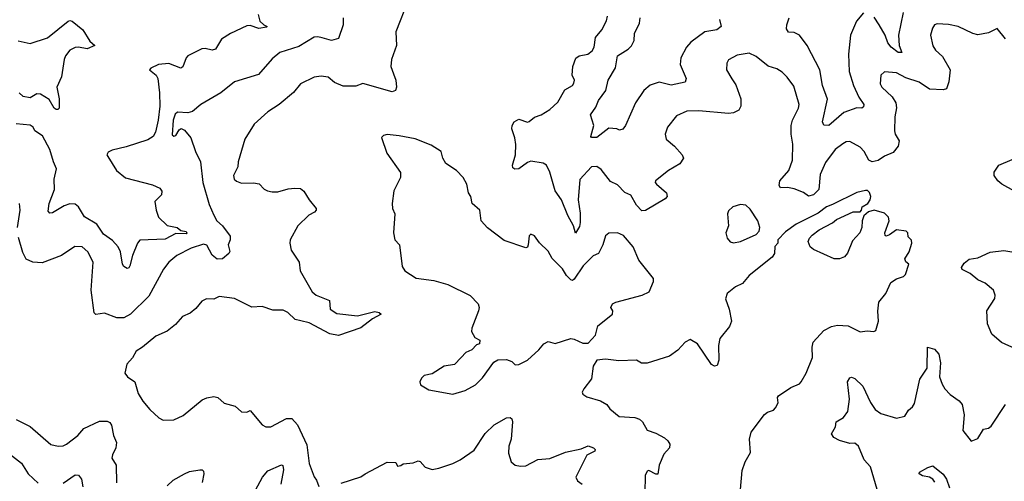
# Model space of a CAD drawing. Extents: x 1995161 to 2088924, y 769148 to 906007.
# Tile 213 of 256: x 2043575 to 2049257, y 829852 to 832514. Entities that reach past the tile are written whole.
import ezdxf

# ---------------------------------------------------------------- set-up
doc = ezdxf.new("R2010")
doc.units = 0

msp = doc.modelspace()

# ---------------------------------------------------------------- linework, layer by layer
at = {"layer": '0CON20XD'}
for points in [[(2045815.8, 832625), (2045745.7, 832445), (2045748.9, 832365), (2045720, 832285), (2045717.1, 832245), (2045732.7, 832202.7), (2045745.7, 832165), (2045750, 832125), (2045743.9, 832106.1), (2045725, 832098), (2045555, 832145.6), (2045515, 832130), (2045441.3, 832131.3), (2045391.3, 832151.3), (2045355, 832182), (2045315, 832189.2), (2045275, 832182.9), (2045196.2, 832145), (2045154.2, 832095), (2045072.5, 832025), (2045006.6, 831983.4), (2044928.3, 831911.7), (2044874.2, 831825), (2044836, 831695), (2044833.8, 831665), (2044808.8, 831615), (2044813.3, 831595), (2044825, 831583.3), (2044855, 831572), (2044925, 831573.8), (2044957.5, 831567.5), (2044985, 831537.5), (2045005, 831526.7), (2045032.3, 831522.3), (2045065, 831522), (2045125, 831538.9), (2045162.7, 831542.7), (2045195, 831540), (2045215, 831526.2), (2045244.4, 831475), (2045286, 831425), (2045286, 831415), (2045276.2, 831405), (2045244, 831386), (2045179.4, 831325), (2045135.8, 831245), (2045133.3, 831225), (2045141.8, 831185), (2045187.3, 831115), (2045193.1, 831065), (2045261.9, 830945), (2045286, 830926), (2045362, 830895), (2045366.7, 830845), (2045405, 830819.2), (2045525, 830806.4), (2045625, 830830.8), (2045650, 830825), (2045660, 830815), (2045611.3, 830788.7), (2045543.1, 830736.9), (2045415, 830692.9), (2045365, 830702.9), (2045245.8, 830765.8), (2045197.8, 830777.8), (2045165, 830785.6), (2045121.4, 830825), (2045095, 830839.1), (2045035, 830838.9), (2044975, 830859.4), (2044915, 830856), (2044815, 830906), (2044725, 830918.1), (2044695, 830902.7), (2044652.5, 830905), (2044625, 830891.1), (2044591.5, 830848.5), (2044558.5, 830821.5), (2044515, 830802), (2044474.4, 830755.6), (2044425, 830717.5), (2044360.2, 830689.8), (2044283.8, 830625), (2044247.1, 830602.9), (2044225, 830564), (2044192.5, 830527.5), (2044180.6, 830475), (2044197.5, 830455), (2044240, 830425), (2044258, 830358), (2044285, 830314), (2044325.8, 830265.8), (2044378.3, 830218.3), (2044402.5, 830205), (2044465, 830205.7), (2044518.6, 830231.4), (2044627.7, 830322.3), (2044655, 830333.8), (2044695, 830340), (2044717.5, 830335), (2044755, 830303.3), (2044817.5, 830285), (2044855, 830253.3), (2044885, 830251.2), (2044905, 830260), (2044975, 830177.5), (2044995, 830166.7), (2045025, 830165.5), (2045115, 830213.3), (2045145, 830214.5), (2045178.2, 830178.2), (2045231.5, 830061.5), (2045245.3, 829955), (2045275, 829876.7), (2045288.1, 829858.1), (2045301.1, 829821.1)], [(2043565, 832392.1), (2043635, 832376.6), (2043735, 832409.6), (2043855, 832505.6), (2043865, 832510.6), (2043876.7, 832506.7), (2043939.5, 832455), (2043980.2, 832390.2), (2044008.8, 832365), (2043965, 832347.1), (2043915, 832356.5), (2043895, 832353.8), (2043865, 832337.8), (2043840, 832305), (2043831.1, 832285), (2043815.9, 832184.1), (2043790, 832125), (2043802.8, 832057.2), (2043802.9, 832005), (2043795, 831995.8), (2043785, 831995.8), (2043774.4, 832005), (2043745, 832054.3), (2043695, 832085.7), (2043674.2, 832085.8), (2043635, 832064), (2043595, 832071.4), (2043571.9, 832091.9)], [(2044951.9, 832545), (2044960.8, 832505), (2044983.3, 832485), (2045002.5, 832475), (2044998.3, 832471.7), (2044955, 832464.4), (2044905, 832480), (2044885, 832479.1), (2044791.5, 832435), (2044738.9, 832401.1), (2044705, 832343.5), (2044685, 832337.7), (2044645, 832347.7), (2044625, 832346.5), (2044545, 832305.8), (2044535, 832294.3), (2044516.6, 832243.4), (2044505, 832235.6), (2044435, 832262.5), (2044375, 832255.2), (2044331.1, 832235), (2044324.6, 832224.6), (2044362.1, 832195), (2044372.5, 832175), (2044381.8, 832091.8), (2044382.7, 832015), (2044374.7, 831935), (2044358, 831865), (2044345, 831840.5), (2044315, 831821.3), (2044189.9, 831780.1), (2044108, 831762), (2044085, 831750), (2044078.5, 831735), (2044082.5, 831725), (2044134.2, 831644.2), (2044185, 831602.9), (2044341.3, 831561.3), (2044382.7, 831542.7), (2044396, 831525), (2044393.8, 831505), (2044354, 831465), (2044361.5, 831415), (2044376.4, 831375), (2044425, 831326.5), (2044483.3, 831315), (2044505, 831298.8), (2044535, 831292.5), (2044540, 831285), (2044535, 831280), (2044475, 831281.1), (2044415, 831249.1), (2044267.9, 831242.1), (2044255, 831226.2), (2044226.4, 831155), (2044211.2, 831095), (2044205, 831083.3), (2044195, 831080), (2044175, 831091.2), (2044168.6, 831105), (2044156.8, 831175), (2044143.2, 831205), (2044110.7, 831240.7), (2044057.9, 831277.9), (2044020.6, 831335), (2043948.1, 831378.1), (2043915, 831434.5), (2043895, 831449.6), (2043865, 831452.8), (2043830.6, 831440.6)], [(2045440.8, 832525), (2045441.2, 832485), (2045414, 832405), (2045375, 832393.4), (2045319.8, 832409.8)], [(2046680.8, 832039.2), (2046720.6, 832109.4), (2046764.5, 832135.5), (2046772.6, 832147.4), (2046776.7, 832165), (2046763.3, 832195), (2046766, 832245), (2046785, 832292.7), (2046803.2, 832306.8), (2046854.2, 832315.8), (2046878.9, 832335), (2046889.5, 832355), (2046898.2, 832411.8), (2046933.6, 832456.4), (2046961.9, 832508.1), (2046966.7, 832535)], [(2047613.5, 832515), (2047622.5, 832475), (2047598.8, 832455), (2047528.8, 832445), (2047448.5, 832385), (2047423.6, 832355), (2047390, 832295), (2047386.5, 832255), (2047420.8, 832175), (2047415, 832153.3), (2047335, 832137.5), (2047265, 832153.6), (2047212.7, 832137.3), (2047176.7, 832105), (2047129.2, 832035), (2047070.6, 831905), (2047055, 831883.8), (2047036.4, 831876.4), (2047020, 831885), (2046975, 831888.8), (2046904.5, 831834.5), (2046874.2, 831834.2), (2046870.5, 831840.5), (2046887.3, 831905), (2046868, 831965), (2046899.7, 832010.3), (2046915, 832048.1), (2046957.9, 832105), (2046971.4, 832165), (2047014.1, 832235.9), (2047024.6, 832305), (2047085.5, 832344.5), (2047105.5, 832364.5), (2047120, 832395), (2047123.6, 832435), (2047152.1, 832495), (2047156.2, 832525)], [(2048445, 832554.2), (2048404.5, 832505), (2048370, 832425), (2048358.7, 832315), (2048361.1, 832215), (2048386.1, 832135), (2048417.8, 832067.8), (2048445.7, 832025), (2048445, 832012.5), (2048435, 832003.8), (2048405, 832006.7), (2048330.9, 831979.1), (2048245, 831903.3), (2048215, 831906.2), (2048208.6, 831925), (2048237.3, 832055), (2048208.2, 832135), (2048192.8, 832225), (2048119.6, 832365), (2048074.6, 832424.6), (2048045, 832441.4), (2048012.2, 832442.2), (2048000.9, 832460.9), (2048001.1, 832485), (2048015.4, 832525)], [(2048672.7, 832555), (2048645.7, 832425), (2048649.5, 832365), (2048665.5, 832324.5), (2048644, 832325), (2048603.8, 832355), (2048585, 832380), (2048570, 832425), (2048535.2, 832485.2), (2048505, 832528.6)], [(2049263.5, 832403.5), (2049215, 832463.3), (2049165, 832438.8), (2049105, 832427.5), (2049075, 832434.3), (2048990, 832475), (2048935, 832487.5), (2048870, 832490), (2048855, 832484), (2048841.9, 832465), (2048831.9, 832425), (2048845, 832363.8), (2048859.2, 832339.2), (2048901.2, 832301.2), (2048944.2, 832225), (2048937.5, 832155), (2048924, 832116), (2048905, 832109.2), (2048825, 832113.8), (2048765, 832153.4), (2048688.9, 832178.9), (2048635, 832207.9), (2048565, 832214), (2048544.4, 832195), (2048540, 832145), (2048550, 832125), (2048610.2, 832070.2), (2048631.1, 832035), (2048635.5, 832005.5), (2048625.6, 831954.4), (2048623.1, 831873.1), (2048626.7, 831855), (2048650, 831815), (2048645.4, 831785), (2048615, 831747.6), (2048565, 831726.6), (2048528.3, 831701.7), (2048495, 831693.8), (2048474.4, 831704.4), (2048447.9, 831755), (2048425, 831779.5), (2048365, 831811.5), (2048345, 831809.5), (2048325, 831798.9), (2048280, 831765), (2048225, 831691.4), (2048195, 831621.2), (2048185.8, 831535), (2048156.5, 831505), (2048126.1, 831496.1), (2048097.3, 831517.3), (2048045, 831539.7), (2048005, 831546.9), (2047965.4, 831545.4), (2047957.4, 831557.4), (2047962.5, 831585), (2048012.7, 831645), (2048035.3, 831705), (2048036.9, 831796.9), (2048026, 831855), (2048026.2, 831905), (2048034.7, 831935.3), (2048070, 832005), (2048072.5, 832025), (2048041.5, 832131.5), (2048003.7, 832183.7), (2047975, 832211.4), (2047945, 832230.6), (2047895, 832246.9), (2047825, 832302.9), (2047785, 832321.4), (2047715, 832309.4), (2047665, 832283.3), (2047655.8, 832264.2), (2047652.9, 832225), (2047685, 832172.5), (2047708.1, 832138.1), (2047737.4, 832057.4), (2047735.6, 832015), (2047725, 831992.9), (2047695, 831977.5), (2047665, 831973.8), (2047495, 831988.9), (2047425, 831987.1), (2047365, 831960), (2047312.5, 831895), (2047300, 831855), (2047305.7, 831825), (2047354, 831785), (2047398, 831735), (2047406, 831715), (2047385, 831682.9), (2047320, 831645), (2047244.5, 831585), (2047242.2, 831575), (2047250, 831565), (2047307.5, 831515), (2047312, 831495), (2047299.4, 831480.6), (2047186.4, 831413.6), (2047165, 831412.2), (2047134.2, 831444.2), (2047101.9, 831501.9), (2047067.8, 831517.8), (2047025, 831561.5), (2046985, 831581.2), (2046929.8, 831649.8), (2046905, 831668.1), (2046875, 831666.2), (2046807.4, 831592.6), (2046797.8, 831475), (2046809.1, 831399.1), (2046810, 831345), (2046805, 831321.4), (2046782.5, 831282.5), (2046771.6, 831325), (2046737.3, 831385), (2046702, 831475), (2046665, 831526.9), (2046633.6, 831635), (2046615, 831675.4), (2046595, 831687.5), (2046525, 831697.5), (2046505, 831690), (2046455.9, 831654.1), (2046432.6, 831652.6), (2046420.8, 831660.8), (2046419.4, 831675), (2046435.3, 831735), (2046437.1, 831795), (2046432.5, 831832.5), (2046415.7, 831885), (2046417.5, 831905), (2046428, 831925), (2046455, 831941.2), (2046505, 831923.3), (2046515, 831926.7), (2046545, 831952.5), (2046585, 831965.6), (2046635, 831995.6), (2046680.8, 832039.2)], [(2045319.8, 832409.8), (2045295, 832416.2), (2045275, 832413.8), (2045185, 832360.4), (2045075.4, 832324.6), (2045031.1, 832288.9), (2044952.3, 832197.7), (2044815, 832156.7), (2044735, 832092.5), (2044620, 832025), (2044572.5, 831985), (2044545, 831976.2), (2044485, 831980.8), (2044471.4, 831968.6), (2044461.2, 831935), (2044455, 831850), (2044465, 831842.9), (2044475, 831846), (2044495, 831878.8), (2044505.9, 831885.9), (2044525, 831876.7), (2044563.3, 831833.3), (2044588.9, 831755), (2044618.5, 831695), (2044631.5, 831575), (2044668.6, 831448.6), (2044696, 831386), (2044713.3, 831355), (2044744.3, 831325), (2044790, 831265), (2044790, 831245), (2044778.6, 831215), (2044787.6, 831177.6), (2044781.4, 831165), (2044745, 831134.7), (2044715, 831132.3), (2044686.2, 831156.2), (2044655, 831213.1), (2044635, 831218.8), (2044565, 831196.4), (2044481.9, 831155), (2044435.6, 831115), (2044405, 831075.8), (2044320.7, 830919.3), (2044214.3, 830815.7), (2044175.3, 830794.7), (2044135, 830795.2), (2044065, 830821.5), (2044015, 830814.2), (2044004.4, 830824.4), (2043987.5, 830955), (2043998.8, 831115), (2043967.5, 831175), (2043935, 831203.5), (2043893.6, 831206.4), (2043816.3, 831153.7), (2043705, 831112.5), (2043650, 831115), (2043612.7, 831132.7), (2043592.4, 831172.4), (2043567.8, 831257.8)], [(2043830.6, 831440.6), (2043765, 831400), (2043748.3, 831398.3), (2043739.7, 831409.7), (2043744.1, 831455), (2043776.2, 831535), (2043774.5, 831595), (2043787.9, 831655), (2043769.3, 831695), (2043749.3, 831765), (2043706.7, 831845), (2043662.7, 831872.7), (2043652.2, 831895), (2043635.8, 831905.8), (2043555, 831914.5)], [(2046075, 830353.8), (2046145, 830376.2), (2046205, 830408.8), (2046245, 830448), (2046311.3, 830538.7), (2046335, 830552.5), (2046385, 830554.3), (2046415, 830542.5), (2046435, 830524.3), (2046455, 830524.7), (2046505, 830550.2), (2046570.6, 830609.4), (2046600, 830645), (2046625, 830657.9), (2046665, 830647.1), (2046755, 830675.4), (2046775, 830672.4), (2046825, 830648.2), (2046855, 830648.5), (2046896.8, 830695), (2046911.7, 830748.3), (2046995.8, 830815), (2046998, 830835), (2046986, 830855), (2046995.8, 830875), (2047014.7, 830885.3), (2047167.5, 830925), (2047207.8, 830945), (2047233.1, 831005), (2047232.4, 831022.4), (2047147.5, 831127.5), (2047114.2, 831205), (2047060.2, 831270.2), (2047025, 831284.4), (2046975, 831283.8), (2046955, 831267.5), (2046940, 831215), (2046914.6, 831165.4), (2046885, 831151.8), (2046826.7, 831095), (2046775, 831016.9), (2046765, 831010.8), (2046755, 831014), (2046729.7, 831039.7), (2046706.5, 831076.5), (2046647, 831137), (2046625, 831180), (2046575, 831227.5), (2046545, 831266.7), (2046525, 831277.5), (2046515, 831267.5), (2046510, 831215), (2046505, 831202.5), (2046495, 831197.5), (2046370.3, 831240.3), (2046275, 831313.8), (2046238.8, 831355), (2046230, 831415), (2046186.7, 831455), (2046178.8, 831495), (2046164, 831515), (2046154.3, 831565), (2046135, 831604), (2046095, 831644.2), (2046034.2, 831684.2), (2046016.2, 831715), (2046006.7, 831755), (2045950, 831790), (2045857.8, 831827.8), (2045765, 831844.3), (2045695, 831851.2), (2045674.2, 831845.8), (2045662.5, 831835), (2045694.1, 831744.1), (2045773, 831633), (2045772.5, 831605), (2045733, 831527), (2045724.2, 831455), (2045725.9, 831425.9), (2045740, 831395), (2045732.5, 831285), (2045740, 831245), (2045766.7, 831215), (2045781.7, 831091.7), (2045796.7, 831065), (2045863.5, 831023.5), (2045965, 831010.8), (2046045, 830987.1), (2046175, 830923.8), (2046220, 830875), (2046226, 830855), (2046222, 830835), (2046183.3, 830735), (2046182.5, 830715), (2046201.7, 830681.7), (2046230, 830665), (2046227.5, 830645), (2046211.7, 830638.3), (2046185, 830610), (2046150, 830595), (2046123.3, 830565), (2046084.3, 830525.7), (2046025, 830515.8), (2045955, 830470.8), (2045908.8, 830461.2), (2045892.7, 830447.3), (2045883.8, 830425), (2045888.3, 830408.3), (2045935, 830380), (2046075, 830353.8)], [(2049315, 831525.8), (2049242, 831565), (2049220, 831585), (2049199.2, 831615), (2049199.2, 831635), (2049225, 831675.6), (2049365, 831734.6)], [(2047734, 829805), (2047743.3, 829915), (2047762.2, 829965), (2047792.4, 830017.6), (2047785.8, 830095), (2047795.6, 830135), (2047873, 830237), (2047889.8, 830250.2), (2047925, 830262.9), (2047937.1, 830275), (2047951.4, 830305), (2047947.5, 830335), (2047954, 830345), (2048025, 830393.1), (2048075, 830414.3), (2048085.4, 830424.6), (2048114.3, 830475), (2048150.8, 830565), (2048148.8, 830625), (2048154.6, 830655), (2048215, 830720.9), (2048260, 830745), (2048295, 830752.9), (2048355, 830748.9), (2048425, 830713.3), (2048465, 830719.2), (2048503.6, 830716.4), (2048515, 830722.5), (2048531.4, 830775), (2048526.2, 830833.8), (2048532.5, 830885), (2048574, 830935), (2048602.3, 830997.7), (2048635, 831018.8), (2048675, 831033.3), (2048686.7, 831045), (2048706.7, 831105), (2048688.3, 831118.3), (2048682, 831135), (2048708, 831175), (2048722.5, 831225), (2048721.7, 831241.7), (2048701.7, 831261.7), (2048700, 831285), (2048690, 831295), (2048635, 831302.5), (2048595, 831272.9), (2048575, 831266.2), (2048570.3, 831270.3), (2048567.1, 831285), (2048592.2, 831355), (2048588.1, 831375), (2048565, 831399.2), (2048505, 831416), (2048474, 831406), (2048446.4, 831383.6), (2048436, 831355), (2048434.2, 831315), (2048422.5, 831285), (2048380.5, 831239.5), (2048351.7, 831168.3), (2048335, 831146.9), (2048305, 831135.5), (2048275, 831134.6), (2048155, 831188.5), (2048136.9, 831205), (2048125.6, 831235), (2048132.9, 831255), (2048148.7, 831271.3), (2048188.1, 831301.9), (2048265, 831343.1), (2048288, 831362), (2048385, 831406), (2048425, 831406.7), (2048433.3, 831415), (2048437.5, 831435), (2048470, 831455), (2048482.5, 831475), (2048487.5, 831495), (2048478.3, 831518.3), (2048468.3, 831528.3), (2048455, 831530), (2048405, 831517.5), (2048265, 831448.2), (2048230, 831435), (2048182.1, 831397.9), (2048056.2, 831335), (2047995, 831290), (2047950, 831245), (2047950, 831225), (2047933, 831207), (2047930, 831165), (2047917.5, 831145), (2047785, 831038.6), (2047746.7, 830993.3), (2047705, 830973.3), (2047657.5, 830935), (2047647.1, 830905), (2047670, 830845), (2047681.9, 830775), (2047670.8, 830745), (2047614.4, 830675), (2047606.9, 830635), (2047608.8, 830551.2), (2047599.5, 830520.5), (2047585, 830516.7), (2047566.7, 830525), (2047485.5, 830645.5), (2047445, 830670), (2047415, 830654), (2047372.4, 830607.6), (2047325, 830573.5), (2047195, 830533.8), (2047162.8, 830532.8), (2047135, 830551.2), (2047032.7, 830547.3), (2046955.9, 830555.9), (2046905, 830551.3), (2046884.2, 830515), (2046875, 830442), (2046830, 830385), (2046821.4, 830365), (2046824.5, 830354.5), (2046848.3, 830338.3), (2046926.7, 830315), (2046962.5, 830295), (2046980.5, 830270.5), (2047035, 830226.2), (2047125, 830219.2), (2047150.9, 830210.9), (2047168.8, 830195), (2047195, 830146.2), (2047245, 830129.2), (2047295, 830102), (2047315.6, 830085.6), (2047326, 830065), (2047324, 830045), (2047292.5, 830007.5), (2047265.6, 829945), (2047257.5, 829892.5), (2047245, 829892), (2047205, 829914), (2047195, 829910), (2047184.5, 829885.5), (2047182.2, 829785)], [(2043562.9, 831315), (2043577.8, 831415), (2043574.3, 831455)], [(2047695, 831226.8), (2047735, 831234.7), (2047825, 831275.7), (2047841.4, 831295), (2047845.7, 831315), (2047834.4, 831355), (2047791.3, 831421.3), (2047765, 831444), (2047735, 831449.2), (2047690, 831435), (2047665, 831412.5), (2047660, 831395), (2047665.8, 831325), (2047650, 831285), (2047658.1, 831255), (2047675, 831232.7), (2047695, 831226.8)], [(2049321.2, 830615), (2049241.7, 830651.7), (2049185, 830700), (2049160.6, 830760.6), (2049157.1, 830835), (2049203, 830907), (2049204.4, 830925), (2049194.6, 830954.6), (2049147.5, 830995), (2049104.7, 831014.7), (2049060.6, 831050.6), (2049014.1, 831074.1), (2049009.4, 831085), (2049025, 831110), (2049055, 831133.5), (2049105, 831140), (2049176.2, 831173.8), (2049255, 831182.5), (2049335, 831169.5)], [(2048522.5, 829805), (2048484.4, 829935), (2048449.2, 829975), (2048415, 830054.5), (2048395, 830071.8), (2048365, 830069.6), (2048305, 830086.9), (2048274.1, 830105), (2048260.2, 830125), (2048283.6, 830165), (2048285.8, 830195), (2048329.6, 830220.4), (2048354.6, 830255), (2048363.8, 830325), (2048352.5, 830425), (2048365, 830448), (2048375, 830452), (2048395, 830444), (2048439.8, 830399.8), (2048485, 830305.8), (2048512.5, 830265), (2048545, 830242.9), (2048634.3, 830215.7), (2048683.4, 830226.6), (2048705, 830262.5), (2048728.1, 830281.9), (2048739.2, 830300.8), (2048768.9, 830441.1), (2048811.1, 830505), (2048814.2, 830625.8), (2048855, 830613.3), (2048878.5, 830585), (2048888.9, 830535), (2048883.5, 830455), (2048898.8, 830411.2), (2048913.3, 830385), (2048945, 830351.9), (2048996.2, 830315), (2049014, 830295), (2049024.4, 830235), (2049018.6, 830145), (2049065, 830082.5), (2049105, 830098.8), (2049137.7, 830152.3), (2049165, 830158), (2049180.9, 830169.1), (2049264.2, 830295)], [(2043555, 830209.2), (2043635, 830167.8), (2043755, 830064), (2043795.9, 830054.1), (2043825, 830055.7), (2043845, 830065.7), (2043910.4, 830115), (2043945, 830155.5), (2044035, 830198.8), (2044079.5, 830199.5), (2044095, 830190.8), (2044104.6, 830174.6), (2044116.4, 830115), (2044133.3, 830075), (2044129.4, 830045), (2044109.5, 830005), (2044106.5, 829985), (2044131.8, 829945), (2044133.3, 829843.3)], [(2045429.3, 829840.7), (2045543.3, 829876.7), (2045568, 829895), (2045695, 829961.2), (2045745, 829960), (2045755, 829940), (2045775, 829942.5), (2045788.3, 829951.7), (2045845, 829958.8), (2045875, 829970), (2045885, 829966.7), (2045915, 829934.2), (2045955, 829920.6), (2045993.4, 829926.6), (2046075, 829954.5), (2046115.8, 829975), (2046198.2, 830031.8), (2046261.7, 830128.3), (2046313, 830177), (2046385, 830217.5), (2046405, 830219.6), (2046415, 830212), (2046418.9, 830195), (2046411, 830095), (2046397.7, 830055), (2046396.4, 830015), (2046411.4, 829965), (2046434.6, 829944.6), (2046465, 829938.5), (2046495, 829941.8), (2046565, 829977.7), (2046635, 829982.5), (2046725, 830019.1), (2046815, 830039.5), (2046855, 830055.5), (2046886, 830045), (2046896.2, 830035), (2046893.3, 830025), (2046847.5, 830002.5), (2046784, 829875), (2046793.8, 829855), (2046820, 829835)], [(2043515, 830009.6), (2043585, 829957.1), (2043623.8, 829895), (2043681.8, 829841.8)], [(2044425, 829826), (2044461.2, 829858.8), (2044526.2, 829895), (2044555, 829908.1), (2044615, 829918.8), (2044627.7, 829917.7), (2044635, 829910), (2044637.5, 829895), (2044627.1, 829845)], [(2044935, 829800), (2044975.7, 829875), (2045007.2, 829912.8), (2045085, 829946), (2045093.6, 829943.6), (2045097.5, 829917.5), (2045080.9, 829835)], [(2048856.7, 829846.7), (2048845, 829863.8), (2048825, 829876.2), (2048785, 829883.9), (2048766.2, 829895), (2048766.7, 829905), (2048815, 829932), (2048845, 829941.2), (2048905, 829893.1), (2048923.5, 829865), (2048940, 829815)], [(2043825, 829841.4), (2043895, 829889.4), (2043915, 829887.1), (2043931.9, 829865), (2043939.2, 829819.2)]]:
    msp.add_lwpolyline(points, dxfattribs=at)

doc.saveas('drawing.dxf')
